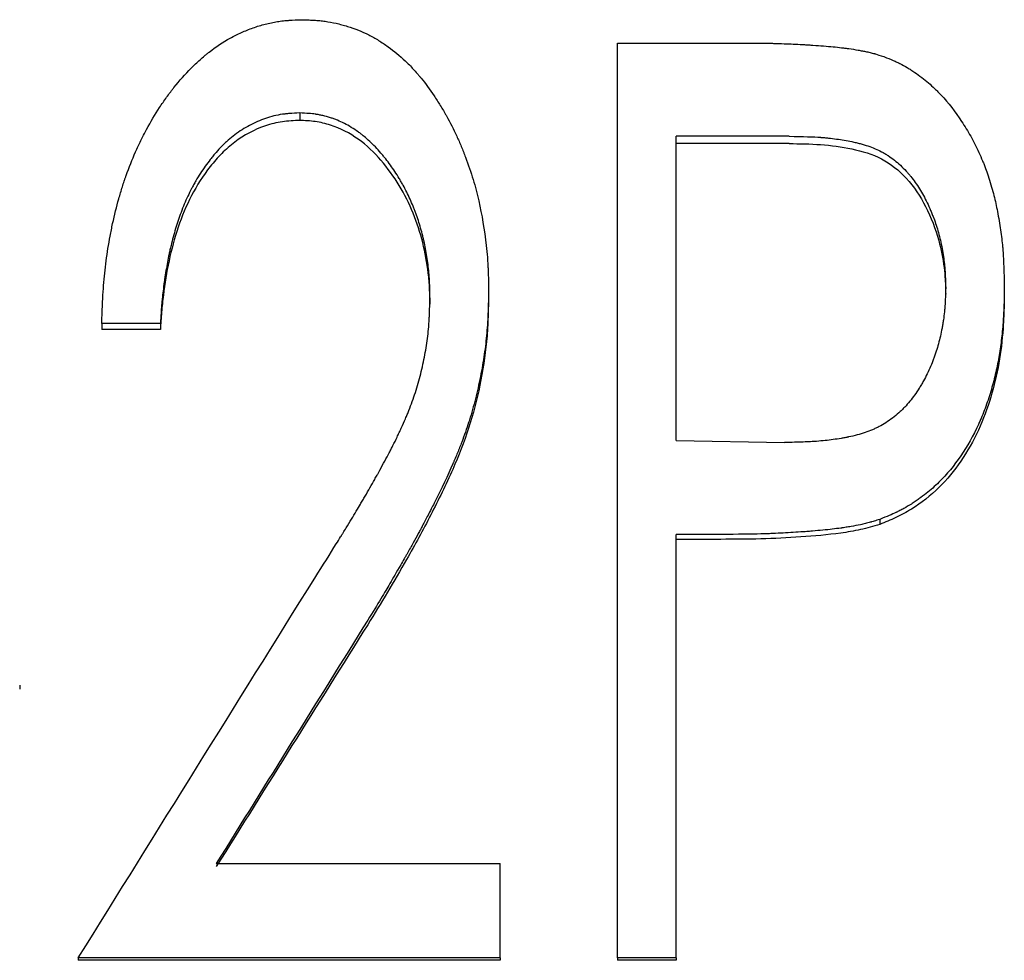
# Model space of a CAD drawing. Header units: millimetres. Extents: x 0 to 840, y 0 to 594.
# Tile 13 of 19: x 233 to 243, y 316 to 325. Entities that reach past the tile are written whole.
import ezdxf

# ---------------------------------------------------------------- set-up
doc = ezdxf.new("R2010")
doc.units = ezdxf.units.MM
doc.header["$LTSCALE"] = 2

msp = doc.modelspace()

# ---------------------------------------------------------------- linework, layer by layer
at = {"color": 7, "linetype": 'Continuous', "lineweight": 25}
for p, q in [((239.0842, 324.78), (240.2976, 324.78)), ((239.0842, 315.7771), (239.0842, 324.78)), ((235.9562, 324.0915), (235.9562, 324.0185)), ((240.7735, 323.8618), (239.6611, 323.8618)), ((239.6611, 320.868), (239.6611, 323.8618)), ((240.7735, 323.7901), (239.6611, 323.7901)), ((242.315, 322.3091), (242.315, 322.372)), ((242.8919, 322.3756), (242.8919, 322.3127)), ((237.2381, 322.273), (237.2381, 322.2107)), ((237.815, 322.3378), (237.815, 322.2751)), ((234.5842, 322.021), (234.0073, 322.021)), ((234.0073, 322.021), (234.0073, 321.9603)), ((234.5842, 322.021), (234.5842, 321.9603)), ((234.5842, 321.9603), (234.0073, 321.9603)), ((239.6611, 320.868), (240.7266, 320.8481)), ((241.6659, 320.0923), (241.6659, 320.0429)), ((240.101, 319.9443), (239.6611, 319.9443)), ((239.6611, 315.7771), (239.6611, 319.9443)), ((240.101, 319.8958), (239.6611, 319.8958)), ((233.1996, 318.4611), (233.1996, 318.4214)), ((235.1341, 316.7043), (237.9304, 316.7043)), ((237.9304, 315.7771), (237.9304, 316.7043)), ((237.9304, 315.7771), (233.7765, 315.7771)), ((233.7765, 315.7771), (233.7765, 315.7533)), ((237.9304, 315.7771), (237.9304, 315.7533)), ((239.6611, 315.7771), (239.0842, 315.7771)), ((239.0842, 315.7771), (239.0842, 315.7533)), ((239.6611, 315.7771), (239.6611, 315.7533)), ((237.9304, 315.7533), (233.7765, 315.7533)), ((239.6611, 315.7533), (239.0842, 315.7533))]:
    msp.add_line(p, q, dxfattribs=at)
for points, knots in [([(234.0073, 322.021), (234.0092, 322.0759), (234.0109, 322.124), (234.0134, 322.1858), (234.0142, 322.2047), (234.0154, 322.2304), (234.0158, 322.2386), (234.0164, 322.2501), (234.0166, 322.2539), (234.0169, 322.2594), (234.0169, 322.2612), (234.0171, 322.2647), (234.0172, 322.2655), (234.0196, 322.3109), (234.0224, 322.3528), (234.0288, 322.435), (234.0323, 322.4741), (234.045, 322.5957), (234.0557, 322.6768), (234.0753, 322.7988), (234.0824, 322.8394), (234.0939, 322.9005), (234.0978, 322.9209), (234.1061, 322.9616), (234.1102, 322.9813), (234.1329, 323.0867), (234.1532, 323.1685), (234.1866, 323.2873), (234.1982, 323.3262), (234.2165, 323.3837), (234.2227, 323.4027), (234.2322, 323.431), (234.2354, 323.4404), (234.2418, 323.459), (234.2449, 323.4678), (234.2763, 323.556), (234.3069, 323.6328), (234.3568, 323.7456), (234.3741, 323.7828), (234.4012, 323.8379), (234.4103, 323.8562), (234.429, 323.8926), (234.438, 323.9098), (234.4889, 324.0041), (234.5317, 324.0763), (234.5991, 324.1795), (234.6222, 324.213), (234.6575, 324.2621), (234.6695, 324.2783), (234.6875, 324.3022), (234.6936, 324.3101), (234.7058, 324.3258), (234.7112, 324.3328), (234.7729, 324.4104), (234.8293, 324.4741), (234.9161, 324.5615), (234.9454, 324.5894), (234.99, 324.6291), (235.0049, 324.642), (235.0275, 324.6608), (235.035, 324.667), (235.0502, 324.6793), (235.0571, 324.6848), (235.1316, 324.7429), (235.2006, 324.7885), (235.3085, 324.8479), (235.3452, 324.8662), (235.4013, 324.8914), (235.4201, 324.8994), (235.4583, 324.9147), (235.4768, 324.9217), (235.5371, 324.9431), (235.5772, 324.9554), (235.6371, 324.9708), (235.657, 324.9754), (235.6968, 324.9837), (235.7176, 324.9875), (235.7552, 324.9935), (235.7748, 324.9961), (235.8056, 324.9995), (235.8161, 325.0005), (235.8321, 325.0019), (235.8375, 325.0023), (235.8457, 325.0029), (235.8484, 325.0031), (235.854, 325.0035), (235.8578, 325.0038), (235.8868, 325.0057), (235.928, 325.0075), (235.9833, 325.0093)], [0, 0, 0, 0, 0.03125, 0.03125, 0.046875, 0.046875, 0.054688, 0.054688, 0.058594, 0.058594, 0.060547, 0.060547, 0.0625, 0.0625, 0.09375, 0.09375, 0.125, 0.125, 0.1875, 0.1875, 0.21875, 0.21875, 0.234375, 0.234375, 0.25, 0.25, 0.3125, 0.3125, 0.34375, 0.34375, 0.359375, 0.359375, 0.367188, 0.367188, 0.375, 0.375, 0.4375, 0.4375, 0.46875, 0.46875, 0.484375, 0.484375, 0.5, 0.5, 0.5625, 0.5625, 0.59375, 0.59375, 0.609375, 0.609375, 0.617188, 0.617188, 0.625, 0.625, 0.6875, 0.6875, 0.71875, 0.71875, 0.734375, 0.734375, 0.742188, 0.742188, 0.75, 0.75, 0.8125, 0.8125, 0.84375, 0.84375, 0.859375, 0.859375, 0.875, 0.875, 0.90625, 0.90625, 0.921875, 0.921875, 0.9375, 0.9375, 0.953125, 0.953125, 0.960938, 0.960938, 0.964844, 0.964844, 0.966797, 0.966797, 0.96875, 0.96875, 1, 1, 1, 1]), ([(235.9833, 325.0093), (236.0082, 325.0085), (236.03, 325.0077), (236.0581, 325.0065), (236.0666, 325.0061), (236.0784, 325.0055), (236.0821, 325.0053), (236.0874, 325.005), (236.0891, 325.0049), (236.0924, 325.0047), (236.0931, 325.0047), (236.116, 325.0033), (236.1355, 325.0018), (236.1728, 324.9981), (236.19, 324.9961), (236.2425, 324.9886), (236.2782, 324.982), (236.333, 324.9695), (236.3514, 324.9649), (236.3887, 324.955), (236.4084, 324.9493), (236.4994, 324.9215), (236.5689, 324.8936), (236.6682, 324.8432), (236.7003, 324.8252), (236.7481, 324.796), (236.7639, 324.7859), (236.7953, 324.7651), (236.8118, 324.7537), (236.8848, 324.7014), (236.9411, 324.6548), (237.0221, 324.5777), (237.0485, 324.5508), (237.0873, 324.5087), (237.1001, 324.4943), (237.1191, 324.4724), (237.1254, 324.465), (237.138, 324.45), (237.1449, 324.4416), (237.1943, 324.3809), (237.237, 324.3229), (237.2994, 324.2299), (237.3198, 324.1979), (237.3501, 324.1485), (237.3602, 324.1317), (237.3751, 324.1062), (237.38, 324.0976), (237.3899, 324.0804), (237.3952, 324.0711), (237.4361, 323.9981), (237.47, 323.9317), (237.5171, 323.8302), (237.5322, 323.796), (237.5539, 323.7442), (237.5609, 323.7268), (237.5713, 323.7006), (237.5747, 323.6919), (237.5815, 323.6743), (237.5846, 323.6661), (237.6164, 323.5815), (237.6414, 323.5081), (237.6739, 323.4009), (237.6839, 323.3657), (237.7024, 323.2962), (237.7106, 323.2628), (237.7496, 323.0891), (237.7741, 322.9414), (237.7963, 322.7469), (237.8, 322.7088), (237.8045, 322.6529), (237.8058, 322.6344), (237.8076, 322.6071), (237.8081, 322.598), (237.8088, 322.5845), (237.8091, 322.58), (237.8094, 322.5733), (237.8095, 322.5711), (237.8097, 322.5666), (237.8099, 322.5637), (237.8122, 322.5124), (237.8138, 322.4376), (237.815, 322.3378)], [0, 0, 0, 0, 0.015625, 0.015625, 0.023438, 0.023438, 0.027344, 0.027344, 0.029297, 0.029297, 0.03125, 0.03125, 0.046875, 0.046875, 0.0625, 0.0625, 0.09375, 0.09375, 0.109375, 0.109375, 0.125, 0.125, 0.1875, 0.1875, 0.21875, 0.21875, 0.234375, 0.234375, 0.25, 0.25, 0.3125, 0.3125, 0.34375, 0.34375, 0.359375, 0.359375, 0.367188, 0.367188, 0.375, 0.375, 0.4375, 0.4375, 0.46875, 0.46875, 0.484375, 0.484375, 0.492188, 0.492188, 0.5, 0.5, 0.5625, 0.5625, 0.59375, 0.59375, 0.609375, 0.609375, 0.617188, 0.617188, 0.625, 0.625, 0.6875, 0.6875, 0.71875, 0.71875, 0.75, 0.75, 0.875, 0.875, 0.90625, 0.90625, 0.921875, 0.921875, 0.929688, 0.929688, 0.933594, 0.933594, 0.935547, 0.935547, 0.9375, 0.9375, 1, 1, 1, 1]), ([(240.2976, 324.78), (240.3723, 324.7799), (240.4393, 324.7795), (240.5282, 324.7784), (240.5559, 324.7779), (240.5945, 324.7771), (240.6068, 324.7769), (240.6247, 324.7764), (240.6305, 324.7763), (240.6391, 324.776), (240.6419, 324.7759), (240.6461, 324.7758), (240.6475, 324.7758), (240.6502, 324.7757), (240.651, 324.7757), (240.7166, 324.7737), (240.778, 324.7713), (240.8668, 324.7671), (240.8958, 324.7655), (240.9385, 324.7631), (240.9526, 324.7623), (240.9735, 324.761), (240.9804, 324.7606), (240.9908, 324.7599), (240.9942, 324.7597), (240.9994, 324.7593), (241.0011, 324.7592), (241.0045, 324.759), (241.0057, 324.7589), (241.0812, 324.7539), (241.1472, 324.7486), (241.2357, 324.7401), (241.2633, 324.7371), (241.3022, 324.7326), (241.3147, 324.731), (241.3328, 324.7287), (241.3388, 324.7279), (241.3475, 324.7267), (241.3503, 324.7263), (241.356, 324.7255), (241.3578, 324.7253), (241.3926, 324.7202), (241.4226, 324.7155), (241.4664, 324.7078), (241.4807, 324.7052), (241.502, 324.7011), (241.509, 324.6997), (241.5229, 324.6969), (241.5289, 324.6957), (241.5522, 324.6908), (241.5672, 324.6874), (241.5887, 324.682), (241.5958, 324.6802), (241.6061, 324.6774), (241.6095, 324.6765), (241.6162, 324.6746), (241.6205, 324.6734), (241.6417, 324.6672), (241.6699, 324.6582), (241.7074, 324.6456)], [0, 0, 0, 0, 0.125, 0.125, 0.1875, 0.1875, 0.21875, 0.21875, 0.234375, 0.234375, 0.242188, 0.242188, 0.246094, 0.246094, 0.25, 0.25, 0.375, 0.375, 0.4375, 0.4375, 0.46875, 0.46875, 0.484375, 0.484375, 0.492188, 0.492188, 0.496094, 0.496094, 0.5, 0.5, 0.625, 0.625, 0.6875, 0.6875, 0.71875, 0.71875, 0.734375, 0.734375, 0.742188, 0.742188, 0.75, 0.75, 0.8125, 0.8125, 0.84375, 0.84375, 0.859375, 0.859375, 0.875, 0.875, 0.90625, 0.90625, 0.921875, 0.921875, 0.929688, 0.929688, 0.9375, 0.9375, 1, 1, 1, 1]), ([(241.7074, 324.6456), (241.742, 324.632), (241.7723, 324.6195), (241.8114, 324.6026), (241.8234, 324.5972), (241.8398, 324.5896), (241.845, 324.5872), (241.8523, 324.5836), (241.8547, 324.5824), (241.8594, 324.5801), (241.8609, 324.5793), (241.8876, 324.5657), (241.9117, 324.5524), (241.9482, 324.5305), (241.9605, 324.523), (241.9852, 324.5072), (241.9985, 324.4985), (242.0568, 324.4589), (242.1017, 324.4246), (242.1661, 324.3692), (242.1871, 324.3501), (242.218, 324.3204), (242.2281, 324.3104), (242.2482, 324.2899), (242.2587, 324.2789), (242.3416, 324.1898), (242.4096, 324.103), (242.5029, 323.9616), (242.5326, 323.9126), (242.575, 323.8362), (242.5887, 323.8103), (242.6156, 323.7575), (242.6282, 323.7315), (242.6544, 323.6751), (242.6664, 323.6479), (242.6829, 323.6087), (242.6882, 323.5959), (242.6981, 323.5708), (242.7031, 323.5579), (242.7156, 323.5239), (242.7242, 323.4991), (242.7417, 323.4452), (242.751, 323.4151), (242.7776, 323.3241), (242.792, 323.27), (242.8153, 323.1708), (242.8263, 323.116), (242.8477, 322.9911), (242.8566, 322.9317), (242.8673, 322.8473), (242.8705, 322.8199), (242.8745, 322.7801), (242.8757, 322.767), (242.8774, 322.7476), (242.8779, 322.7412), (242.8787, 322.7317), (242.8789, 322.7285), (242.8794, 322.7222), (242.8797, 322.7183), (242.8853, 322.6395), (242.8894, 322.5261), (242.8919, 322.3756)], [0, 0, 0, 0, 0.03125, 0.03125, 0.046875, 0.046875, 0.054688, 0.054688, 0.058594, 0.058594, 0.0625, 0.0625, 0.09375, 0.09375, 0.109375, 0.109375, 0.125, 0.125, 0.1875, 0.1875, 0.21875, 0.21875, 0.234375, 0.234375, 0.25, 0.25, 0.375, 0.375, 0.4375, 0.4375, 0.46875, 0.46875, 0.5, 0.5, 0.53125, 0.53125, 0.546875, 0.546875, 0.5625, 0.5625, 0.59375, 0.59375, 0.625, 0.625, 0.6875, 0.6875, 0.75, 0.75, 0.8125, 0.8125, 0.84375, 0.84375, 0.859375, 0.859375, 0.867188, 0.867188, 0.871094, 0.871094, 0.875, 0.875, 1, 1, 1, 1]), ([(235.9562, 324.0915), (235.9187, 324.09), (235.8856, 324.0881), (235.8429, 324.0848), (235.8297, 324.0836), (235.8117, 324.0817), (235.806, 324.081), (235.7978, 324.08), (235.7952, 324.0797), (235.79, 324.079), (235.7886, 324.0788), (235.757, 324.0741), (235.729, 324.0686), (235.6735, 324.055), (235.6454, 324.0467), (235.565, 324.019), (235.513, 323.9963), (235.4377, 323.9561), (235.413, 323.9416), (235.3645, 323.9106), (235.3399, 323.8935), (235.2945, 323.8594), (235.2725, 323.8414), (235.2403, 323.8132), (235.2297, 323.8035), (235.2141, 323.7888), (235.2089, 323.7838), (235.1987, 323.7737), (235.1931, 323.7681), (235.1701, 323.7447), (235.1515, 323.7245), (235.1233, 323.6923), (235.1139, 323.6812), (235.0997, 323.6641), (235.0949, 323.6583), (235.0854, 323.6465), (235.0801, 323.6399), (235.0418, 323.5914), (235.0094, 323.5459), (234.9633, 323.4739), (234.9483, 323.4493), (234.9264, 323.4115), (234.9192, 323.3987), (234.905, 323.3729), (234.8976, 323.3589), (234.8655, 323.2974), (234.8416, 323.2462), (234.8084, 323.1667), (234.7977, 323.1397), (234.7773, 323.0849), (234.7684, 323.0595), (234.7419, 322.9804), (234.7256, 322.9263), (234.7031, 322.8432), (234.6959, 322.8151), (234.6857, 322.7725), (234.6823, 322.7583), (234.6775, 322.7367), (234.6759, 322.7295), (234.6727, 322.7151), (234.6709, 322.7069), (234.6589, 322.6502), (234.6489, 322.5968), (234.635, 322.5123), (234.6305, 322.4834), (234.6241, 322.4389), (234.622, 322.4239), (234.6189, 322.4011), (234.6178, 322.3934), (234.6158, 322.378), (234.6147, 322.3695), (234.6103, 322.3344), (234.607, 322.3062), (234.6026, 322.2636), (234.6012, 322.2493), (234.5992, 322.2279), (234.5985, 322.2207), (234.5976, 322.21), (234.5973, 322.2064), (234.5968, 322.201), (234.5967, 322.1992), (234.5964, 322.1956), (234.5962, 322.1932), (234.593, 322.1541), (234.589, 322.0971), (234.5842, 322.021)], [0, 0, 0, 0, 0.03125, 0.03125, 0.046875, 0.046875, 0.054688, 0.054688, 0.058594, 0.058594, 0.0625, 0.0625, 0.09375, 0.09375, 0.125, 0.125, 0.1875, 0.1875, 0.21875, 0.21875, 0.25, 0.25, 0.28125, 0.28125, 0.296875, 0.296875, 0.304688, 0.304688, 0.3125, 0.3125, 0.34375, 0.34375, 0.359375, 0.359375, 0.367188, 0.367188, 0.375, 0.375, 0.4375, 0.4375, 0.46875, 0.46875, 0.484375, 0.484375, 0.5, 0.5, 0.5625, 0.5625, 0.59375, 0.59375, 0.625, 0.625, 0.6875, 0.6875, 0.71875, 0.71875, 0.734375, 0.734375, 0.742188, 0.742188, 0.75, 0.75, 0.8125, 0.8125, 0.84375, 0.84375, 0.859375, 0.859375, 0.867188, 0.867188, 0.875, 0.875, 0.90625, 0.90625, 0.921875, 0.921875, 0.929688, 0.929688, 0.933594, 0.933594, 0.935547, 0.935547, 0.9375, 0.9375, 1, 1, 1, 1]), ([(235.9562, 324.0185), (235.8989, 324.016), (235.7844, 324.0111), (235.5616, 323.9555), (235.357, 323.8455), (235.1857, 323.6951), (235.0365, 323.5229), (234.8823, 323.2832), (234.7521, 322.9672), (234.6641, 322.6376), (234.6188, 322.3563), (234.5949, 322.1304), (234.5878, 322.017), (234.5842, 321.9603)], [0, 0, 0, 0, 0.062537, 0.125019, 0.249653, 0.312165, 0.374708, 0.49966, 0.623886, 0.749754, 0.874864, 0.93743, 1, 1, 1, 1]), ([(237.2381, 322.273), (237.2376, 322.3071), (237.2371, 322.337), (237.2361, 322.3754), (237.2358, 322.3871), (237.2352, 322.4031), (237.2351, 322.4081), (237.2348, 322.4153), (237.2347, 322.4177), (237.2345, 322.4222), (237.2344, 322.4235), (237.2331, 322.4509), (237.2315, 322.4759), (237.2272, 322.5269), (237.2247, 322.552), (237.215, 322.6344), (237.2072, 322.6871), (237.1937, 322.7626), (237.1888, 322.7871), (237.1811, 322.8232), (237.1784, 322.835), (237.1743, 322.8526), (237.1729, 322.8584), (237.1701, 322.87), (237.1689, 322.8749), (237.154, 322.9336), (237.1396, 322.984), (237.1159, 323.0569), (237.1077, 323.0808), (237.0949, 323.116), (237.0906, 323.1276), (237.0817, 323.1506), (237.0775, 323.1614), (237.0534, 323.2206), (237.0323, 323.2671), (236.9979, 323.3356), (236.986, 323.3582), (236.9674, 323.3918), (236.961, 323.403), (236.9482, 323.4251), (236.9419, 323.4356), (236.907, 323.4932), (236.8782, 323.5369), (236.8334, 323.5992), (236.8183, 323.6194), (236.7952, 323.6488), (236.7874, 323.6585), (236.7757, 323.6728), (236.7718, 323.6775), (236.7639, 323.6869), (236.7606, 323.6909), (236.7196, 323.7386), (236.6828, 323.7772), (236.6267, 323.8295), (236.6079, 323.8459), (236.5795, 323.8692), (236.5701, 323.8767), (236.5558, 323.8876), (236.551, 323.8912), (236.5415, 323.8982), (236.5375, 323.9011), (236.4867, 323.9372), (236.4413, 323.9649), (236.3731, 323.9997), (236.3504, 324.0102), (236.3162, 324.0242), (236.3048, 324.0286), (236.2877, 324.0348), (236.282, 324.0368), (236.2706, 324.0407), (236.2656, 324.0423), (236.2336, 324.0524), (236.2084, 324.0593), (236.171, 324.0681), (236.1586, 324.0707), (236.1401, 324.0743), (236.134, 324.0754), (236.1248, 324.077), (236.1217, 324.0776), (236.1156, 324.0785), (236.1117, 324.0792), (236.075, 324.0848), (236.0239, 324.0887), (235.9562, 324.0915)], [0, 0, 0, 0, 0.03125, 0.03125, 0.046875, 0.046875, 0.054688, 0.054688, 0.058594, 0.058594, 0.0625, 0.0625, 0.09375, 0.09375, 0.125, 0.125, 0.1875, 0.1875, 0.21875, 0.21875, 0.234375, 0.234375, 0.242188, 0.242188, 0.25, 0.25, 0.3125, 0.3125, 0.34375, 0.34375, 0.359375, 0.359375, 0.375, 0.375, 0.4375, 0.4375, 0.46875, 0.46875, 0.484375, 0.484375, 0.5, 0.5, 0.5625, 0.5625, 0.59375, 0.59375, 0.609375, 0.609375, 0.617188, 0.617188, 0.625, 0.625, 0.6875, 0.6875, 0.71875, 0.71875, 0.734375, 0.734375, 0.742188, 0.742188, 0.75, 0.75, 0.8125, 0.8125, 0.84375, 0.84375, 0.859375, 0.859375, 0.867188, 0.867188, 0.875, 0.875, 0.90625, 0.90625, 0.921875, 0.921875, 0.929688, 0.929688, 0.933594, 0.933594, 0.9375, 0.9375, 1, 1, 1, 1]), ([(237.2381, 322.2107), (237.2374, 322.2617), (237.2362, 322.3635), (237.2185, 322.5663), (237.174, 322.8172), (237.0801, 323.1086), (236.9416, 323.3819), (236.7635, 323.6313), (236.5411, 323.8449), (236.3102, 323.9638), (236.1101, 324.0113), (236.0075, 324.0161), (235.9562, 324.0185)], [0, 0, 0, 0, 0.062584, 0.125158, 0.250241, 0.37532, 0.500362, 0.625403, 0.75027, 0.87492, 0.937449, 1, 1, 1, 1]), ([(240.7735, 323.8618), (240.9116, 323.8604), (241.0149, 323.8571), (241.0847, 323.8518), (241.0869, 323.8516), (241.0902, 323.8514), (241.0919, 323.8512), (241.0969, 323.8508), (241.1002, 323.8506), (241.1101, 323.8497), (241.1167, 323.8491), (241.1365, 323.8473), (241.1496, 323.846), (241.1887, 323.8419), (241.2145, 323.8387), (241.2913, 323.828), (241.3415, 323.8194), (241.3969, 323.808), (241.4049, 323.8063), (241.4188, 323.8033), (241.4258, 323.8017), (241.4463, 323.7968), (241.4598, 323.7934), (241.4994, 323.7828), (241.5248, 323.7751), (241.598, 323.7503), (241.6427, 323.7312), (241.6935, 323.7044), (241.7053, 323.6979), (241.7269, 323.6852), (241.7376, 323.6785), (241.7693, 323.6579), (241.79, 323.6431), (241.8506, 323.5955), (241.8891, 323.5596), (241.9303, 323.5144), (241.9336, 323.5108), (241.9413, 323.502), (241.9452, 323.4976), (241.9566, 323.4841), (241.9642, 323.475), (241.9866, 323.4471), (242.0011, 323.4277), (242.0435, 323.3676), (242.0703, 323.3247), (242.1207, 323.2331), (242.1443, 323.1845), (242.172, 323.1201), (242.1774, 323.107), (242.188, 323.0806), (242.1934, 323.0668), (242.2061, 323.0332), (242.2141, 323.0102), (242.237, 322.9395), (242.2506, 322.8901), (242.2745, 322.7867), (242.2851, 322.7313), (242.2967, 322.6538), (242.2999, 322.6282), (242.304, 322.5901), (242.3052, 322.5775), (242.3067, 322.5586), (242.3073, 322.5512), (242.3079, 322.5425), (242.3082, 322.5379), (242.3109, 322.4945), (242.3131, 322.4408), (242.315, 322.372)], [0, 0, 0, 0, 0.125, 0.125, 0.126953, 0.126953, 0.128906, 0.128906, 0.132812, 0.132812, 0.140625, 0.140625, 0.15625, 0.15625, 0.1875, 0.1875, 0.25, 0.25, 0.257812, 0.257812, 0.265625, 0.265625, 0.28125, 0.28125, 0.3125, 0.3125, 0.375, 0.375, 0.390625, 0.390625, 0.40625, 0.40625, 0.4375, 0.4375, 0.5, 0.5, 0.507812, 0.507812, 0.515625, 0.515625, 0.53125, 0.53125, 0.5625, 0.5625, 0.625, 0.625, 0.6875, 0.6875, 0.703125, 0.703125, 0.71875, 0.71875, 0.75, 0.75, 0.8125, 0.8125, 0.875, 0.875, 0.90625, 0.90625, 0.921875, 0.921875, 0.929688, 0.929688, 0.9375, 0.9375, 1, 1, 1, 1]), ([(240.7735, 323.7901), (240.877, 323.7889), (241.084, 323.7864), (241.3914, 323.7462), (241.6924, 323.6573), (241.946, 323.4528), (242.131, 323.1704), (242.2473, 322.8676), (242.2957, 322.6218), (242.3113, 322.4443), (242.3137, 322.3568), (242.315, 322.3091)], [0, 0, 0, 0, 0.125219, 0.250383, 0.375197, 0.499805, 0.637083, 0.782583, 0.893124, 0.94185, 1, 1, 1, 1]), ([(242.315, 322.372), (242.3131, 322.3014), (242.3111, 322.2485), (242.3089, 322.2122), (242.3087, 322.21), (242.3085, 322.2066), (242.3084, 322.2049), (242.3081, 322.1999), (242.3079, 322.1965), (242.3071, 322.1864), (242.3066, 322.1798), (242.305, 322.1598), (242.3038, 322.1465), (242.2997, 322.1071), (242.2964, 322.0811), (242.2907, 322.0426), (242.2885, 322.0282), (242.2839, 322.0012), (242.2816, 321.9878), (242.2741, 321.9479), (242.2687, 321.9218), (242.251, 321.8444), (242.2374, 321.7944), (242.2181, 321.734), (242.2137, 321.7208), (242.205, 321.6957), (242.2005, 321.6832), (242.1866, 321.6459), (242.1767, 321.6214), (242.1453, 321.5485), (242.122, 321.501), (242.09, 321.443), (242.0827, 321.43), (242.0686, 321.4061), (242.0614, 321.3944), (242.0396, 321.3597), (242.0246, 321.3374), (241.9784, 321.273), (241.9458, 321.2334), (241.9071, 321.1924), (241.9019, 321.187), (241.8923, 321.1773), (241.8875, 321.1724), (241.8729, 321.1581), (241.863, 321.1489), (241.8331, 321.1218), (241.8126, 321.1048), (241.7497, 321.0568), (241.7057, 321.0289), (241.6482, 320.9991), (241.6382, 320.9942), (241.6161, 320.9838), (241.6047, 320.9788), (241.57, 320.9642), (241.546, 320.9551), (241.4709, 320.9296), (241.4171, 320.9151), (241.3558, 320.9024), (241.3534, 320.9019), (241.3473, 320.9007), (241.3442, 320.9), (241.335, 320.8982), (241.3289, 320.897), (241.3103, 320.8935), (241.2978, 320.8913), (241.26, 320.8848), (241.2343, 320.8809), (241.1555, 320.8702), (241.101, 320.8644), (241.0427, 320.86), (241.0422, 320.86), (241.04, 320.8598), (241.0389, 320.8597), (241.0354, 320.8595), (241.0331, 320.8593), (241.0261, 320.8589), (241.0212, 320.8585), (241.0063, 320.8576), (240.9958, 320.857), (240.9627, 320.8552), (240.9384, 320.8541), (240.859, 320.8511), (240.7972, 320.8495), (240.7266, 320.8481)], [0, 0, 0, 0, 0.0625, 0.0625, 0.064453, 0.064453, 0.066406, 0.066406, 0.070312, 0.070312, 0.078125, 0.078125, 0.09375, 0.09375, 0.125, 0.125, 0.140625, 0.140625, 0.15625, 0.15625, 0.1875, 0.1875, 0.25, 0.25, 0.265625, 0.265625, 0.28125, 0.28125, 0.3125, 0.3125, 0.375, 0.375, 0.390625, 0.390625, 0.40625, 0.40625, 0.4375, 0.4375, 0.5, 0.5, 0.507812, 0.507812, 0.515625, 0.515625, 0.53125, 0.53125, 0.5625, 0.5625, 0.625, 0.625, 0.640625, 0.640625, 0.65625, 0.65625, 0.6875, 0.6875, 0.75, 0.75, 0.753906, 0.753906, 0.757812, 0.757812, 0.765625, 0.765625, 0.78125, 0.78125, 0.8125, 0.8125, 0.875, 0.875, 0.876953, 0.876953, 0.878906, 0.878906, 0.882812, 0.882812, 0.890625, 0.890625, 0.90625, 0.90625, 0.9375, 0.9375, 1, 1, 1, 1]), ([(242.8919, 322.3756), (242.8907, 322.2988), (242.8893, 322.2364), (242.8874, 322.1764), (242.887, 322.1653), (242.8864, 322.1525), (242.8863, 322.1501), (242.8861, 322.1452), (242.886, 322.1416), (242.8855, 322.1307), (242.8851, 322.1234), (242.884, 322.1017), (242.8832, 322.0873), (242.8814, 322.0587), (242.8805, 322.0451), (242.875, 321.9702), (242.8694, 321.9117), (242.8589, 321.8259), (242.8552, 321.7976), (242.8469, 321.7418), (242.8427, 321.7151), (242.8279, 321.6306), (242.8164, 321.5743), (242.7966, 321.4902), (242.7895, 321.4621), (242.7746, 321.4062), (242.7669, 321.3788), (242.7414, 321.2934), (242.7228, 321.2379), (242.6925, 321.1569), (242.682, 321.1303), (242.6656, 321.0909), (242.6601, 321.0779), (242.6516, 321.0585), (242.6487, 321.052), (242.6429, 321.0392), (242.6403, 321.0334), (242.5343, 320.803), (242.4049, 320.6135), (242.2092, 320.4185), (242.167, 320.3811), (242.0992, 320.3276), (242.0758, 320.3102), (242.0396, 320.2846), (242.0273, 320.2762), (242.0024, 320.2596), (241.9893, 320.2511), (241.9523, 320.2278), (241.9273, 320.213), (241.8895, 320.1921), (241.8768, 320.1853), (241.8576, 320.1755), (241.8512, 320.1723), (241.8416, 320.1675), (241.8383, 320.1659), (241.8335, 320.1636), (241.8319, 320.1628), (241.8287, 320.1612), (241.8265, 320.1602), (241.7902, 320.1429), (241.737, 320.1204), (241.6659, 320.0923)], [0, 0, 0, 0, 0.0625, 0.0625, 0.078125, 0.078125, 0.082031, 0.082031, 0.085938, 0.085938, 0.09375, 0.09375, 0.109375, 0.109375, 0.125, 0.125, 0.1875, 0.1875, 0.21875, 0.21875, 0.25, 0.25, 0.3125, 0.3125, 0.34375, 0.34375, 0.375, 0.375, 0.4375, 0.4375, 0.46875, 0.46875, 0.484375, 0.484375, 0.492188, 0.492188, 0.5, 0.5, 0.75, 0.75, 0.8125, 0.8125, 0.84375, 0.84375, 0.859375, 0.859375, 0.875, 0.875, 0.90625, 0.90625, 0.921875, 0.921875, 0.929688, 0.929688, 0.933594, 0.933594, 0.935547, 0.935547, 0.9375, 0.9375, 1, 1, 1, 1]), ([(236.1041, 319.5146), (236.1862, 319.6431), (236.2569, 319.7552), (236.331, 319.8746), (236.3452, 319.8974), (236.3602, 319.922), (236.3619, 319.9247), (236.3652, 319.9301), (236.3665, 319.9322), (236.374, 319.9445), (236.379, 319.9526), (236.3937, 319.9766), (236.4032, 319.9922), (236.4498, 320.0686), (236.4832, 320.1237), (236.5274, 320.1976), (236.5412, 320.2207), (236.5572, 320.2478), (236.5606, 320.2535), (236.5686, 320.267), (236.5726, 320.2738), (236.5846, 320.2942), (236.5925, 320.3078), (236.6321, 320.3759), (236.6635, 320.4307), (236.7022, 320.4997), (236.7099, 320.5135), (236.7214, 320.5343), (236.7261, 320.5427), (236.7351, 320.559), (236.7395, 320.567), (236.7614, 320.6067), (236.7778, 320.6369), (236.8088, 320.6943), (236.8232, 320.7214), (236.8434, 320.7599), (236.8499, 320.7724), (236.8592, 320.7905), (236.8623, 320.7965), (236.8682, 320.8082), (236.8707, 320.813), (236.8874, 320.8461), (236.9009, 320.8736), (236.9214, 320.9163), (236.9282, 320.9308), (236.9385, 320.9529), (236.942, 320.9603), (236.9489, 320.9752), (236.952, 320.9822), (236.9707, 321.0232), (236.9844, 321.0541), (237.0031, 321.0976), (237.0091, 321.1116), (237.0175, 321.1318), (237.0202, 321.1385), (237.0256, 321.1515), (237.0277, 321.1569), (237.0538, 321.2225), (237.0751, 321.2816), (237.1043, 321.3716), (237.1135, 321.4018), (237.131, 321.4626), (237.1391, 321.4927), (237.1629, 321.587), (237.1767, 321.6494), (237.1941, 321.7422), (237.1994, 321.7731), (237.2088, 321.8346), (237.2131, 321.8661), (237.2202, 321.9252), (237.2233, 321.9557), (237.2271, 322.0028), (237.2283, 322.0188), (237.2299, 322.043), (237.2304, 322.0511), (237.2311, 322.0634), (237.2313, 322.0675), (237.2316, 322.0737), (237.2317, 322.0758), (237.2319, 322.0799), (237.2321, 322.0828), (237.2342, 322.126), (237.2362, 322.189), (237.2381, 322.273)], [0, 0, 0, 0, 0.125, 0.125, 0.15625, 0.15625, 0.160156, 0.160156, 0.164062, 0.164062, 0.171875, 0.171875, 0.1875, 0.1875, 0.25, 0.25, 0.28125, 0.28125, 0.289062, 0.289062, 0.296875, 0.296875, 0.3125, 0.3125, 0.375, 0.375, 0.390625, 0.390625, 0.398438, 0.398438, 0.40625, 0.40625, 0.4375, 0.4375, 0.46875, 0.46875, 0.484375, 0.484375, 0.492188, 0.492188, 0.5, 0.5, 0.53125, 0.53125, 0.546875, 0.546875, 0.554688, 0.554688, 0.5625, 0.5625, 0.59375, 0.59375, 0.609375, 0.609375, 0.617188, 0.617188, 0.625, 0.625, 0.6875, 0.6875, 0.71875, 0.71875, 0.75, 0.75, 0.8125, 0.8125, 0.84375, 0.84375, 0.875, 0.875, 0.90625, 0.90625, 0.921875, 0.921875, 0.929688, 0.929688, 0.933594, 0.933594, 0.935547, 0.935547, 0.9375, 0.9375, 1, 1, 1, 1]), ([(237.815, 322.3378), (237.8141, 322.2892), (237.8131, 322.2468), (237.8117, 322.1922), (237.8113, 322.1755), (237.8106, 322.1527), (237.8103, 322.1455), (237.81, 322.1353), (237.8099, 322.132), (237.8097, 322.1271), (237.8096, 322.1255), (237.8095, 322.1224), (237.8095, 322.1218), (237.8079, 322.0799), (237.8059, 322.042), (237.8011, 321.9693), (237.7984, 321.9355), (237.7885, 321.833), (237.7797, 321.7628), (237.7632, 321.6548), (237.7572, 321.6183), (237.744, 321.5445), (237.7366, 321.506), (237.7141, 321.3955), (237.6975, 321.3234), (237.67, 321.2176), (237.6604, 321.1827), (237.6454, 321.131), (237.6403, 321.1138), (237.6324, 321.0883), (237.6298, 321.0798), (237.6245, 321.0628), (237.6216, 321.0536), (237.5994, 320.9847), (237.5766, 320.9201), (237.5375, 320.8179), (237.5237, 320.783), (237.5017, 320.7293), (237.4942, 320.7112), (237.4826, 320.6837), (237.4787, 320.6745), (237.4728, 320.6605), (237.4708, 320.6559), (237.4678, 320.6489), (237.4668, 320.6466), (237.4648, 320.6419), (237.4635, 320.6389), (237.4147, 320.5262), (237.3533, 320.3972), (237.2692, 320.232), (237.2596, 320.2133), (237.2401, 320.1755), (237.229, 320.154), (237.1992, 320.0967), (237.1815, 320.0626), (237.1578, 320.0176), (237.1504, 320.0036), (237.1401, 319.9842), (237.1368, 319.9779), (237.1305, 319.966), (237.1269, 319.9593), (237.1073, 319.9228), (237.0906, 319.8922), (237.0551, 319.8283), (237.0363, 319.7951), (237.0141, 319.7561), (237.0116, 319.7518), (237.0066, 319.7431), (237.0034, 319.7375), (236.9946, 319.7222), (236.9889, 319.7122), (236.972, 319.6827), (236.9611, 319.6637), (236.9086, 319.5725), (236.8729, 319.5109), (236.8289, 319.4355), (236.8169, 319.415), (236.7882, 319.3668), (236.7721, 319.3399), (236.7184, 319.2509), (236.6753, 319.1806), (236.6251, 319.0991)], [0, 0, 0, 0, 0.03125, 0.03125, 0.046875, 0.046875, 0.054688, 0.054688, 0.058594, 0.058594, 0.060547, 0.060547, 0.0625, 0.0625, 0.09375, 0.09375, 0.125, 0.125, 0.1875, 0.1875, 0.21875, 0.21875, 0.25, 0.25, 0.3125, 0.3125, 0.34375, 0.34375, 0.359375, 0.359375, 0.367188, 0.367188, 0.375, 0.375, 0.4375, 0.4375, 0.46875, 0.46875, 0.484375, 0.484375, 0.492188, 0.492188, 0.496094, 0.496094, 0.498047, 0.498047, 0.5, 0.5, 0.625, 0.625, 0.640625, 0.640625, 0.65625, 0.65625, 0.6875, 0.6875, 0.703125, 0.703125, 0.710938, 0.710938, 0.71875, 0.71875, 0.75, 0.75, 0.78125, 0.78125, 0.785156, 0.785156, 0.789062, 0.789062, 0.796875, 0.796875, 0.8125, 0.8125, 0.875, 0.875, 0.90625, 0.90625, 0.9375, 0.9375, 1, 1, 1, 1]), ([(237.815, 322.2751), (237.8136, 322.2028), (237.811, 322.058), (237.793, 321.7688), (237.7356, 321.4104), (237.6277, 320.9882), (237.4606, 320.5627), (237.2844, 320.2095), (237.1307, 319.915), (236.9879, 319.6618), (236.8216, 319.3741), (236.6906, 319.1619), (236.6251, 319.0556)], [0, 0, 0, 0, 0.062513, 0.125017, 0.249989, 0.374953, 0.499929, 0.642825, 0.714402, 0.785693, 0.892773, 1, 1, 1, 1]), ([(242.8919, 322.3127), (242.8909, 322.2507), (242.8891, 322.1362), (242.8773, 321.9074), (242.8442, 321.6271), (242.7653, 321.2916), (242.6441, 320.965), (242.4748, 320.6633), (242.2551, 320.3949), (242.0289, 320.2184), (241.827, 320.1065), (241.7196, 320.0641), (241.6659, 320.0429)], [0, 0, 0, 0, 0.067749, 0.125104, 0.250161, 0.375197, 0.500196, 0.628596, 0.750087, 0.874941, 0.937459, 1, 1, 1, 1]), ([(241.6659, 320.0923), (241.6451, 320.0857), (241.6268, 320.0801), (241.6032, 320.073), (241.5959, 320.0708), (241.5861, 320.0679), (241.583, 320.067), (241.5785, 320.0657), (241.5771, 320.0653), (241.5743, 320.0645), (241.5735, 320.0643), (241.5564, 320.0595), (241.5408, 320.0553), (241.5169, 320.0494), (241.5088, 320.0475), (241.4925, 320.0437), (241.4832, 320.0417), (241.4468, 320.0338), (241.416, 320.0278), (241.3674, 320.0194), (241.3509, 320.0167), (241.3254, 320.0127), (241.3168, 320.0114), (241.3037, 320.0095), (241.2993, 320.0089), (241.2927, 320.0079), (241.2905, 320.0076), (241.2861, 320.007), (241.2833, 320.0066), (241.2297, 319.9991), (241.171, 319.9923), (241.0729, 319.9827), (241.0385, 319.9797), (240.9844, 319.9752), (240.966, 319.9737), (240.9377, 319.9716), (240.9281, 319.9709), (240.9136, 319.9698), (240.9088, 319.9694), (240.899, 319.9687), (240.8934, 319.9684), (240.8221, 319.9634), (240.7558, 319.9594), (240.6573, 319.9545), (240.6247, 319.9531), (240.576, 319.9512), (240.5598, 319.9506), (240.5356, 319.9498), (240.5275, 319.9496), (240.5155, 319.9492), (240.5114, 319.9491), (240.5034, 319.9488), (240.4982, 319.9487), (240.4033, 319.9461), (240.2719, 319.9446), (240.101, 319.9443)], [0, 0, 0, 0, 0.03125, 0.03125, 0.046875, 0.046875, 0.054688, 0.054688, 0.058594, 0.058594, 0.0625, 0.0625, 0.09375, 0.09375, 0.109375, 0.109375, 0.125, 0.125, 0.1875, 0.1875, 0.21875, 0.21875, 0.234375, 0.234375, 0.242188, 0.242188, 0.246094, 0.246094, 0.25, 0.25, 0.375, 0.375, 0.4375, 0.4375, 0.46875, 0.46875, 0.484375, 0.484375, 0.492188, 0.492188, 0.5, 0.5, 0.625, 0.625, 0.6875, 0.6875, 0.71875, 0.71875, 0.734375, 0.734375, 0.742188, 0.742188, 0.75, 0.75, 1, 1, 1, 1]), ([(241.6659, 320.0429), (241.6346, 320.0332), (241.5719, 320.0136), (241.4441, 319.9825), (241.2169, 319.9452), (240.8893, 319.9173), (240.4954, 319.8969), (240.2325, 319.8962), (240.101, 319.8958)], [0, 0, 0, 0, 0.0625048, 0.1250015, 0.2499881, 0.4999705, 0.7499795, 1, 1, 1, 1])]:
    msp.add_open_spline(points, degree=3, knots=knots, dxfattribs=at)
for points in [[(233.7765, 315.7771), (234.5524, 317.0246), (235.3282, 318.2709), (236.1041, 319.5146)], [(236.6251, 319.0991), (236.1281, 318.3017), (235.6311, 317.5033), (235.1341, 316.7043)], [(236.6251, 319.0556), (236.1281, 318.263), (235.6311, 317.4693), (235.1341, 316.675)]]:
    msp.add_open_spline(points, degree=3, dxfattribs=at)

doc.saveas('drawing.dxf')
